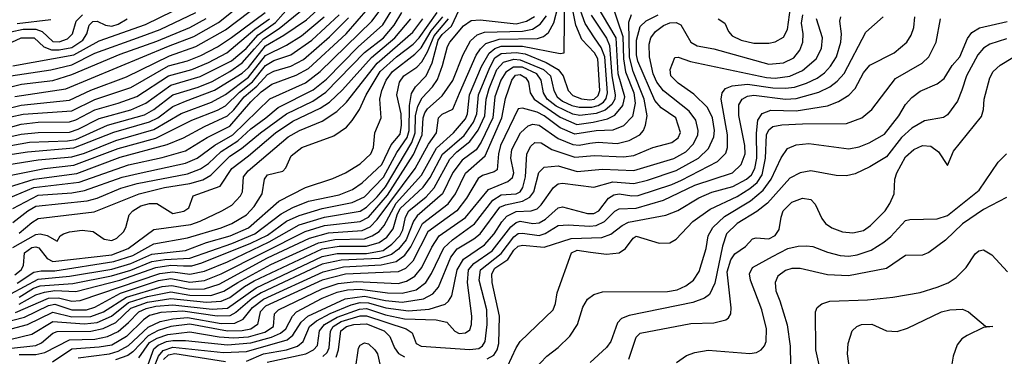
# Model space of a CAD drawing. Extents: x 997026 to 1115308, y 536381 to 619039.
# Tile 168 of 256: x 1026718 to 1031394, y 560304 to 561901. Entities that reach past the tile are written whole.
import ezdxf

# ---------------------------------------------------------------- set-up
doc = ezdxf.new("R2010")
doc.units = 0

msp = doc.modelspace()

# ---------------------------------------------------------------- linework, layer by layer
at = {"layer": '0CON20XD'}
for points in [[(1026625, 560372.6), (1026775, 560409.7), (1026875, 560469.4), (1027025, 560458.4), (1027085, 560465.1), (1027153.1, 560495), (1027235, 560558.9), (1027325, 560588.3), (1027435, 560609.5), (1027525, 560593.6), (1027625, 560593.2), (1027687, 560613), (1027753.6, 560655), (1027910.7, 560739.3), (1028136.8, 560843.2), (1028215, 560858), (1028355, 560862), (1028391.7, 560875), (1028425, 560897), (1028448.7, 560925), (1028505, 561030.2), (1028626, 561164), (1028697.9, 561292.1), (1028778.7, 561365), (1028835, 561431.3), (1028844.4, 561455), (1028854, 561545), (1028911.4, 561678.6), (1028946.8, 561743.2), (1028975.1, 561764.9), (1029005, 561775.6), (1029105, 561775.9), (1029285, 561740.6), (1029303.3, 561745), (1029306.3, 562065)], [(1026695, 561536.4), (1026936.3, 561573.7), (1027425, 561775.1), (1027545, 561822.4), (1027661.4, 561888.6), (1027865, 562051.7)], [(1026496.9, 561273.1), (1026765, 561319.9), (1026945, 561326.3), (1026985, 561333.7), (1027135, 561400.6), (1027310, 561450), (1027355, 561475.4), (1027445, 561544.3), (1027565, 561580.7), (1027631.4, 561608.6), (1027716, 561655), (1027775, 561696.4), (1027832.5, 561762.5), (1027875, 561810.6), (1027950.3, 561859.7), (1028155, 562026.8)], [(1026494.9, 561235.1), (1026755.3, 561274.7), (1026975, 561292.8), (1027165, 561367.7), (1027335, 561416), (1027373.6, 561436.4), (1027445, 561490.1), (1027505.5, 561515.5), (1027643.6, 561566.4), (1027775, 561647.2), (1027805, 561675.1), (1027885, 561776.7), (1027972.7, 561827.3), (1028079.3, 561900.7), (1028165, 561978.3)], [(1026518.4, 561311.6), (1026725, 561358.5), (1026805, 561366.7), (1026955, 561368.5), (1026995, 561381.3), (1027095, 561432.5), (1027245, 561473), (1027316.1, 561505), (1027435, 561590.9), (1027575, 561632), (1027723, 561707), (1027793.8, 561765), (1027850.9, 561829.1), (1027932.2, 561887.8), (1028005, 561971)], [(1026604.8, 560415.2), (1026755, 560454.5), (1026875, 560514.1), (1026965, 560491.4), (1027055, 560492.6), (1027115, 560514.5), (1027225.6, 560584.4), (1027395, 560635.4), (1027440.8, 560640.8), (1027525, 560622.2), (1027595.7, 560624.3), (1027665, 560646.2), (1027895, 560771.5), (1028093.7, 560865), (1028185, 560889.6), (1028345, 560900.8), (1028381.8, 560918.2), (1028416, 560954), (1028595.9, 561195), (1028658.8, 561311.2), (1028697.7, 561365), (1028706.9, 561435), (1028725, 561453.1), (1028775, 561476.4), (1028807.3, 561552.7), (1028886.2, 561733.8), (1028906.3, 561763.7), (1028932.2, 561787.8), (1028995, 561809.5), (1029177.6, 561812.4), (1029205, 561821.2), (1029228.8, 561841.2), (1029253.9, 561886.1), (1029274.5, 561965.5)], [(1026625, 561470), (1026724, 561496), (1026955, 561519), (1027055, 561566.5), (1027225, 561630.4), (1027429.6, 561729.6), (1027555, 561773.8), (1027695, 561853.7), (1027865, 561982.3)], [(1026665, 560340.5), (1026795, 560355.1), (1026821.3, 560368.7), (1026875, 560413.3), (1026895, 560421.3), (1027055, 560424.1), (1027114.3, 560435.7), (1027175, 560464.9), (1027245, 560531.9), (1027325, 560561.7), (1027435, 560578.7), (1027605, 560560.4), (1027675, 560566.1), (1027715, 560582.6), (1027784.8, 560635.2), (1027831.6, 560661.6), (1028155, 560814.4), (1028235, 560826.1), (1028365, 560826.2), (1028425.1, 560844.9), (1028460.7, 560869.3), (1028491.2, 560908.8), (1028509.8, 560975), (1028525, 561006), (1028633.5, 561106.5), (1028666.8, 561153.2), (1028726, 561264), (1028828, 561352), (1028873.1, 561415), (1028888.2, 561455), (1028897.2, 561545), (1028950, 561675), (1028975, 561720.4), (1029005, 561740.3), (1029075, 561746.5), (1029118.9, 561738.9), (1029218.7, 561698.7), (1029274.4, 561664.4), (1029298.4, 561635), (1029322, 561565), (1029345, 561541.8), (1029386.1, 561526.1), (1029425, 561520.9), (1029446.6, 561525), (1029465, 561541.7), (1029472.3, 561565), (1029462.9, 561715), (1029447.4, 561745), (1029388.2, 561808.2), (1029358.4, 561875), (1029334.7, 561994.7)], [(1026685, 561682.9), (1026975, 561734.1), (1027095, 561800.7), (1027315, 561878.3), (1027513.1, 561975)], [(1026715, 560312.7), (1026795, 560313.3), (1026837.5, 560322.5), (1026955, 560381.9), (1027075, 560385.7), (1027135, 560397.4), (1027185, 560421.7), (1027233.8, 560463.8), (1027282.8, 560515), (1027318.5, 560531.5), (1027365, 560541.6), (1027445, 560548), (1027632.3, 560527.7), (1027705, 560533), (1027840.4, 560629.6), (1028155, 560777.7), (1028225, 560791.8), (1028365, 560791.8), (1028443.4, 560806.6), (1028485, 560836.4), (1028523.4, 560875), (1028537.1, 560905), (1028549.8, 560965), (1028566.3, 560995), (1028648.4, 561061.6), (1028686.5, 561103.5), (1028761, 561239), (1028794.5, 561275), (1028856.3, 561323.7), (1028895, 561377.9), (1028926.9, 561445), (1028933.2, 561525), (1028947, 561575), (1028984.5, 561665.5), (1029015, 561699.9), (1029065, 561713.5), (1029095, 561711.8), (1029205.4, 561665.4), (1029239, 561635), (1029253.8, 561565), (1029270.8, 561535), (1029296.1, 561515), (1029339.8, 561495), (1029375, 561486), (1029435, 561485.9), (1029465.9, 561494.1), (1029490.1, 561509.9), (1029503, 561527), (1029509.5, 561555), (1029496.2, 561725), (1029479.8, 561769.8), (1029447.8, 561815), (1029403.6, 561883.6), (1029366.9, 561985)], [(1026995, 560296.8), (1027145, 560315.6), (1027185, 560327.9), (1027235, 560355.1), (1027328.1, 560441.9), (1027385, 560469.8), (1027445, 560482.1), (1027515, 560487.4), (1027675, 560460.4), (1027738.8, 560461.2), (1027779.8, 560480.2), (1027824.1, 560535), (1027875, 560575.6), (1028159, 560705), (1028255, 560728.1), (1028435, 560737.5), (1028505.9, 560754.1), (1028546.5, 560783.5), (1028575.8, 560824.2), (1028631, 560935), (1028752, 561028), (1028786.8, 561075), (1028835, 561173.4), (1028927.7, 561255), (1029007.4, 561435), (1029025, 561527.8), (1029054.6, 561615), (1029072.4, 561637.6), (1029095, 561640.8), (1029121.9, 561625), (1029133.6, 561605), (1029142.9, 561555), (1029161.7, 561525), (1029285, 561438.8), (1029363.5, 561403.5), (1029441.1, 561415), (1029509.1, 561430.9), (1029545, 561448.8), (1029582.4, 561495), (1029592.4, 561535), (1029560.1, 561645), (1029550.5, 561815), (1029455.4, 561975)], [(1029529.3, 561975), (1029582.4, 561822.4), (1029585.3, 561715.3), (1029594.6, 561654.6), (1029635, 561554.6), (1029641.6, 561505), (1029627.8, 561442.2), (1029585, 561398.1), (1029535, 561377.7), (1029455, 561373.7), (1029355, 561358.7), (1029285, 561387.8), (1029209.1, 561445), (1029175, 561463.3), (1029105, 561481.4), (1029085, 561477.8), (1029001.6, 561305), (1028991.7, 561265), (1028985, 561189.4), (1028971.1, 561178.9), (1028915, 561162.2), (1028895, 561148.4), (1028839.8, 561055), (1028794.1, 560995), (1028656.6, 560895), (1028584.4, 560755.6), (1028549.4, 560720.6), (1028515, 560705.4), (1028265.7, 560694.3), (1028155, 560664.9), (1027885, 560542.2), (1027859.7, 560515), (1027847.5, 560455), (1027815, 560432.7), (1027775, 560425.1), (1027705, 560423.8), (1027525, 560456.3), (1027435, 560445.4), (1027375, 560426.5), (1027328.3, 560401.7), (1027255, 560325.1), (1027231.7, 560308.3), (1027173, 560287)], [(1030035.7, 561905), (1030066.9, 561885), (1030084.4, 561845), (1030101.4, 561825), (1030144, 561805), (1030205, 561790.8), (1030275, 561790.3), (1030305, 561796), (1030345, 561819.1), (1030364.8, 561855.2), (1030382.9, 561995)], [(1026585, 560450.3), (1026740.6, 560489.4), (1026855.1, 560544.9), (1026885, 560550.8), (1026965, 560524.7), (1027035, 560525.3), (1027075, 560537.9), (1027196.5, 560603.5), (1027377, 560663), (1027435, 560673.1), (1027525, 560655.7), (1027595.6, 560664.4), (1027675, 560695.8), (1028073, 560897), (1028165, 560924.5), (1028335, 560943.7), (1028373.6, 560965), (1028465, 561069.5), (1028588.4, 561261.6), (1028629.1, 561355), (1028633.6, 561435), (1028641.3, 561458.7), (1028655, 561478), (1028725, 561539.5), (1028775, 561612.2), (1028823.6, 561736.4), (1028859.1, 561800.9), (1028890.8, 561829.2), (1028925, 561842.6), (1029105, 561846.9), (1029152.9, 561857.1), (1029190.4, 561879.6), (1029219.7, 561920.3)], [(1026585, 561201.4), (1026805, 561235.8), (1026965, 561250.5), (1027025, 561268.2), (1027175, 561328.9), (1027355, 561380.9), (1027484.4, 561455.6), (1027629.4, 561510.6), (1027695, 561546.1), (1027805, 561629.1), (1027885, 561731.5), (1027985, 561780.7), (1028055.6, 561825), (1028163.2, 561915)], [(1026645, 561158.1), (1026835, 561194.9), (1026975, 561210.4), (1027185, 561290), (1027365, 561338.9), (1027534.9, 561425.1), (1027657.2, 561472.8), (1027695, 561493.2), (1027761.7, 561558.3), (1027822.8, 561607.2), (1027885, 561684.4), (1027925, 561707.1), (1028005, 561735.1), (1028105.2, 561804.8), (1028235, 561925.2)], [(1026665, 561054.1), (1026785, 561104.9), (1026999.4, 561130.6), (1027235, 561213.1), (1027395, 561247.2), (1027505, 561279.2), (1027608.2, 561341.8), (1027715, 561395.7), (1027815, 561512.2), (1027865, 561559.1), (1027915, 561596.1), (1028031.2, 561638.8), (1028089.5, 561670.5), (1028268.8, 561835), (1028372, 561955)], [(1026665, 561107.3), (1026786.1, 561143.9), (1026989, 561171), (1027195, 561249.2), (1027418.7, 561308.7), (1027495, 561340.2), (1027595, 561394.6), (1027705, 561444.9), (1027735, 561473.1), (1027783.8, 561535), (1027843.4, 561586.6), (1027895, 561642), (1027925, 561657.1), (1028005, 561680.7), (1028065, 561713.3), (1028189.4, 561820.6), (1028279.7, 561910.3)], [(1026675, 561440.1), (1026735, 561453.5), (1026965, 561468.7), (1027075, 561522.6), (1027245, 561579.4), (1027425, 561682.2), (1027515, 561706.6), (1027578.5, 561731.5), (1027657.2, 561772.8), (1027723, 561817), (1027883.6, 561935)], [(1026675, 561634.4), (1026865, 561664.3), (1026965, 561687.3), (1027075, 561743), (1027295, 561822.1), (1027384.4, 561855.6), (1027553.7, 561935)], [(1026675, 561844.5), (1026735, 561856.2), (1026795, 561856.8), (1026824.8, 561844.8), (1026875, 561797.8), (1026905, 561796.4), (1026945, 561810.4), (1026968, 561835), (1026985.2, 561895), (1027016.6, 561925)], [(1026675, 560601.1), (1026805, 560669.9), (1026955, 560683.8), (1027155, 560717.4), (1027245, 560744.9), (1027345, 560788.2), (1027505, 560805.6), (1027605.6, 560844.4), (1027716.6, 560875), (1027805, 560913), (1027949, 561041), (1028074.5, 561104.5), (1028205, 561148.1), (1028264.8, 561175.2), (1028335, 561217.1), (1028385.3, 561265), (1028398.2, 561295), (1028404, 561365), (1028434.7, 561435), (1028427.9, 561525), (1028437.1, 561565), (1028458.3, 561615), (1028488.6, 561655), (1028595, 561737.4), (1028625, 561768), (1028671.5, 561848.5), (1028727.6, 561915)], [(1026685, 561006), (1026805, 561068.8), (1026965, 561080.6), (1027025, 561091.1), (1027205, 561154.1), (1027295, 561175.4), (1027505, 561220.8), (1027560.8, 561245), (1027644.3, 561305.8), (1027729.9, 561355), (1027905, 561526.6), (1028075, 561601.9), (1028145.1, 561654.9), (1028389.7, 561895), (1028425, 561940)], [(1026685, 560938.3), (1026756.9, 560995), (1026795, 561016.2), (1027037.8, 561042.2), (1027085, 561054.6), (1027198.5, 561101.5), (1027275, 561123.4), (1027515, 561170.5), (1027576, 561194), (1027615, 561219.8), (1027675, 561275.4), (1027753.2, 561326.8), (1027815, 561383.5), (1027887.3, 561435), (1027944.7, 561485.3), (1028111.4, 561568.6), (1028175, 561619.4), (1028325, 561773.1), (1028442.3, 561877.7), (1028480.6, 561939.4)], [(1026698.3, 560511.7), (1026855, 560579.7), (1026902, 560582), (1026965, 560566.2), (1027005, 560568.1), (1027383, 560697), (1027445, 560705.4), (1027525, 560693.8), (1027595, 560708), (1027705, 560752), (1027902.5, 560847.5), (1028045, 560928.1), (1028165, 560964.7), (1028335, 560992.3), (1028365, 561011.2), (1028415, 561061.4), (1028455, 561108.3), (1028580.7, 561319.3), (1028595.7, 561365), (1028598.2, 561445), (1028608.9, 561491.1), (1028630, 561530), (1028677.9, 561582.1), (1028701.6, 561618.4), (1028726.5, 561683.5), (1028749.2, 561775), (1028760.8, 561795), (1028825, 561872.1), (1028862.7, 561897.3), (1028905, 561900.5), (1029075, 561881.8), (1029125, 561894.4), (1029163.1, 561916.9)], [(1026705, 560651.9), (1026785, 560702.8), (1026820, 560710), (1026885, 560709.6), (1027165, 560753.4), (1027255, 560782), (1027355, 560837), (1027515, 560867), (1027675, 560913.9), (1027725, 560934.5), (1027794.4, 560975.6), (1027831.1, 561015), (1027869.3, 561075), (1027880, 561145), (1027894.4, 561165), (1027967.6, 561182.4), (1027982, 561198), (1028006.4, 561255), (1028057.3, 561295), (1028210, 561350), (1028269.1, 561390.9), (1028297.4, 561422.6), (1028332.3, 561475), (1028363.1, 561545), (1028430.1, 561655), (1028506.9, 561725), (1028586.7, 561785), (1028615, 561815.2), (1028699.9, 561935)], [(1026715, 560552), (1026795, 560595.8), (1026835, 560608.7), (1026885, 560616.5), (1026985, 560611.9), (1027194, 560666), (1027365, 560725.6), (1027435, 560736), (1027495, 560732.8), (1027535, 560733.8), (1027582.7, 560747.3), (1027815, 560840.3), (1027895, 560879.7), (1027985.4, 560944.6), (1028045, 560971.7), (1028154.3, 561005.7), (1028296.4, 561033.6), (1028355, 561060.6), (1028445, 561153.9), (1028508.5, 561271.5), (1028558, 561342), (1028567, 561375), (1028569, 561495), (1028579, 561551), (1028597.3, 561582.7), (1028649, 561635), (1028676.6, 561696.6), (1028705.6, 561805), (1028725, 561831.7), (1028768.7, 561871.3), (1028805, 561948.9)], [(1026715, 560888.5), (1026775, 560939.8), (1026805, 560957.3), (1027070.7, 560989.3), (1027285.1, 561074.9), (1027405, 561105.3), (1027525, 561124.2), (1027587.8, 561142.2), (1027625.6, 561164.4), (1027715, 561253.7), (1027770.5, 561289.5), (1027860.7, 561365), (1027985, 561455.4), (1028110.2, 561515), (1028172.1, 561557.9), (1028354.9, 561745.1), (1028445, 561815.1), (1028496.5, 561875), (1028532.6, 561935)], [(1029432.3, 561922.3), (1029504.6, 561814.6), (1029518.9, 561778.9), (1029529.3, 561635), (1029546.3, 561545), (1029543.8, 561525), (1029530.5, 561499.5), (1029497.7, 561472.3), (1029455, 561456.6), (1029377.4, 561447.4), (1029345, 561453), (1029265, 561491.6), (1029223.5, 561525), (1029205.9, 561555), (1029195.1, 561615.1), (1029173.2, 561645), (1029105, 561675.9), (1029063.7, 561676.3), (1029026.9, 561653.1), (1029002.2, 561615), (1028974.3, 561535), (1028964.5, 561435), (1028909.6, 561320.4), (1028885, 561284.5), (1028819.8, 561235), (1028775, 561176.1), (1028725.6, 561074.4), (1028605, 560971.4), (1028588.5, 560945), (1028553.7, 560856.3), (1028517.6, 560812.4), (1028483.1, 560786.9), (1028425, 560767.7), (1028245, 560760.2), (1028155, 560740.5), (1027864.1, 560605.9), (1027821.5, 560578.5), (1027745, 560511.3), (1027715, 560496.1), (1027655, 560494.1), (1027492.5, 560517.5), (1027388.5, 560511.5), (1027335, 560498), (1027305, 560477), (1027225, 560397.7), (1027155, 560357.3), (1027095, 560346.9), (1026965, 560337.3), (1026873.3, 560276.7)], [(1027283.9, 560296.1), (1027335, 560369.3), (1027369.9, 560390.1), (1027422, 560408), (1027525, 560420.6), (1027665.7, 560395.7), (1027735, 560391.5), (1027805, 560396.5), (1027881.7, 560418.3), (1027923.3, 560445), (1027928.6, 560505), (1027946.4, 560525), (1028155, 560624.7), (1028230, 560650), (1028315, 560659.8), (1028515, 560650.3), (1028555, 560660.6), (1028594.9, 560685.1), (1028628.4, 560725), (1028675, 560821.6), (1028710.6, 560875), (1028835, 560963.1), (1028944.3, 561095), (1029036, 561134), (1029057.8, 561152.2), (1029064.8, 561175), (1029050.6, 561245), (1029054.6, 561285), (1029096.2, 561363.8), (1029132.2, 561397.8), (1029155, 561405.9), (1029185, 561401), (1029275, 561337.9), (1029345, 561309.2), (1029375, 561306.4), (1029425.5, 561315.5), (1029465, 561319.7), (1029555, 561313.8), (1029611.9, 561328.1), (1029662.8, 561355), (1029679.7, 561375), (1029689.5, 561400.5), (1029697.2, 561445), (1029683.9, 561525), (1029631.4, 561655), (1029613.7, 561723.7), (1029610.2, 561889.8), (1029623.4, 561926.6)], [(1027327.2, 560265), (1027355, 560339.7), (1027375, 560356.9), (1027415, 560373.6), (1027445, 560379.6), (1027505, 560378.9), (1027705, 560359.2), (1027815, 560368), (1027913.2, 560395), (1027956.8, 560413.2), (1027981.9, 560435), (1028013.3, 560495), (1028032.5, 560515), (1028155, 560579.5), (1028225, 560608.5), (1028275, 560619.7), (1028335, 560622.5), (1028465, 560604.7), (1028535, 560603.1), (1028600.2, 560619.8), (1028646.5, 560653.5), (1028673.7, 560696.3), (1028731.9, 560818.1), (1028772.6, 560857.4), (1028877.3, 560932.7), (1028965.2, 561044.8), (1029005, 561069.9), (1029075, 561074.4), (1029095.2, 561085), (1029107, 561105), (1029120.1, 561155), (1029125.7, 561265), (1029145, 561301.1), (1029165, 561319.1), (1029195, 561316.8), (1029245.7, 561285.7), (1029355, 561248.9), (1029447.7, 561257.7), (1029585, 561250.3), (1029635, 561256.8), (1029725, 561295.7), (1029815, 561319.2), (1029845, 561340.9), (1029856.1, 561366.1), (1029833.4, 561435), (1029763.8, 561483.8), (1029735, 561518.1), (1029654.2, 561705), (1029647.1, 561735), (1029647.6, 561805), (1029665, 561870), (1029693.2, 561896.8), (1029750.7, 561925)], [(1027354, 560245), (1027376.5, 560305), (1027398.8, 560331.2), (1027445, 560347.6), (1027685, 560322.7), (1027795, 560327.5), (1027987.8, 560382.2), (1028015.4, 560404.6), (1028054.6, 560465.4), (1028085.7, 560494.3), (1028262.8, 560577.2), (1028355, 560589.7), (1028455, 560568.9), (1028535, 560561.1), (1028635, 560576.3), (1028679.2, 560600.8), (1028707.5, 560632.5), (1028765.9, 560774.1), (1028795.5, 560814.5), (1028875, 560861.3), (1028905, 560885.6), (1028998.1, 561011.9), (1029025, 561023.6), (1029105, 561039.8), (1029141.1, 561058.9), (1029159.8, 561085), (1029184, 561176), (1029209, 561201), (1029275, 561207.6), (1029365, 561181.8), (1029485, 561192.1), (1029635, 561185.8), (1029825, 561242.8), (1029880.8, 561275), (1029917.2, 561312.8), (1029939.2, 561355), (1029940.4, 561375), (1029928.3, 561425), (1029897.9, 561467.9), (1029775, 561563.9), (1029744.2, 561605), (1029725.8, 561645), (1029709, 561725), (1029707.4, 561785), (1029715.2, 561815), (1029737.3, 561845), (1029775, 561873.7), (1029805, 561887.2), (1029835, 561887.9), (1029857, 561877), (1029905, 561795.3), (1029935, 561778), (1030015, 561763.4), (1030275, 561690.8), (1030345, 561696.4), (1030395, 561720.5), (1030422.8, 561757.2), (1030437.4, 561795), (1030439.5, 561835), (1030431, 561885), (1030436.4, 561925)], [(1027893.1, 560276.9), (1028076.6, 560315), (1028113.9, 560335), (1028132, 560355), (1028142.2, 560425), (1028165.2, 560454.8), (1028225, 560489.3), (1028331.9, 560528.1), (1028365, 560530.5), (1028455, 560500.2), (1028545, 560482.2), (1028695, 560477.3), (1028746.3, 560466.3), (1028785, 560423.7), (1028805, 560412.3), (1028834.4, 560415.6), (1028855, 560430.4), (1028864.2, 560455), (1028864.8, 560495), (1028844.3, 560655), (1028849.9, 560715), (1028875, 560744.9), (1028961.5, 560805), (1029050.8, 560919.2), (1029075, 560939.7), (1029095, 560944.6), (1029155, 560934.9), (1029185, 560938.2), (1029214.8, 560955), (1029275, 561007.9), (1029295, 561014.1), (1029415, 560981.9), (1029445, 560981.5), (1029468.1, 560995), (1029514.9, 561055.1), (1029539.4, 561070.6), (1029565, 561075.2), (1029625, 561064.9), (1029655, 561067.7), (1029815, 561119.9), (1029860.3, 561140.3), (1030031.6, 561228.4), (1030071.4, 561268.6), (1030079.1, 561295), (1030080, 561355), (1030049.4, 561525), (1030054.8, 561555), (1030070.4, 561575), (1030102.2, 561587.8), (1030174.6, 561595.4), (1030295, 561578.8), (1030355, 561576.1), (1030398.3, 561581.7), (1030455, 561599.8), (1030505, 561624.1), (1030540.5, 561649.5), (1030569.3, 561680.7), (1030597.1, 561725), (1030617.7, 561795), (1030621.1, 561835), (1030612.8, 561895), (1030617.5, 561915)], [(1028157, 560302.9), (1028177.4, 560322.6), (1028187.8, 560345), (1028193.7, 560423.7), (1028206.6, 560445), (1028245, 560468.4), (1028335, 560495.3), (1028365, 560496.4), (1028552.9, 560435), (1028581.1, 560415), (1028600.6, 560365), (1028625, 560352.9), (1028855, 560336.1), (1028898.6, 560341.4), (1028916.3, 560353.7), (1028928, 560375), (1028938.5, 560455), (1028936.2, 560525), (1028899.4, 560665), (1028906, 560715), (1029005, 560792.6), (1029065, 560871.7), (1029085, 560886.9), (1029105, 560889), (1029185, 560877.2), (1029213.2, 560886.8), (1029275, 560925.2), (1029322.3, 560927.7), (1029425, 560921), (1029455.8, 560924.2), (1029495, 560943.4), (1029545, 560993), (1029565, 561004), (1029645, 561006.7), (1029775.1, 561044.9), (1029925, 561115.7), (1030102.9, 561175), (1030143.8, 561215), (1030163.2, 561265), (1030162, 561305), (1030132.6, 561447.4), (1030133.3, 561496.7), (1030149.6, 561525), (1030175, 561538), (1030205, 561543.1), (1030355, 561524.3), (1030405, 561527.1), (1030512.5, 561557.5), (1030565, 561583.5), (1030599.9, 561610.1), (1030633.4, 561646.5), (1030737.1, 561842.9), (1030818.1, 561915)], [(1028938.7, 560291.3), (1028969.8, 560310.2), (1028985.7, 560334.3), (1028993.4, 560365), (1028997.3, 560495), (1028961.3, 560655), (1028960, 560695), (1028975, 560722.9), (1029036.1, 560763.9), (1029065, 560807.8), (1029085, 560826.7), (1029105, 560831), (1029208.4, 560821.6), (1029336.7, 560863.3), (1029482.8, 560867.2), (1029526, 560884), (1029578.7, 560925), (1029609.8, 560940.2), (1029786.8, 560973.2), (1029844, 560996), (1029943.5, 561056.5), (1030005, 561082.8), (1030105, 561110), (1030169.3, 561145), (1030193.7, 561165), (1030209, 561195), (1030218.8, 561245), (1030216.9, 561363.1), (1030222.7, 561425), (1030243.3, 561456.7), (1030285, 561471.8), (1030405, 561469.6), (1030555, 561493.1), (1030606.9, 561513.1), (1030656.3, 561543.7), (1030685, 561575.4), (1030725, 561649.6), (1030755, 561685.4), (1030871.4, 561745), (1030930.9, 561795), (1030951.7, 561828.3), (1030963.9, 561865), (1030969.4, 561915)], [(1026505, 561344.6), (1026725.1, 561405.1), (1026805, 561414.6), (1026955, 561416.6), (1026985, 561426.1), (1027075, 561473), (1027185, 561505.6), (1027273.3, 561536.7), (1027425, 561635.8), (1027535, 561664.4), (1027615, 561697.6), (1027701.9, 561745), (1027834.1, 561855.9), (1027904.6, 561905)], [(1026675, 561582.2), (1026725.8, 561595), (1026875, 561613.3), (1026965, 561640.8), (1027195, 561737.9), (1027369.8, 561799.8), (1027525, 561865.1), (1027603.2, 561906.8)], [(1026679.7, 561795), (1026725.1, 561814.9), (1026786, 561815), (1026832.7, 561772.7), (1026868.2, 561758.2), (1026905, 561758.1), (1026965, 561769.9), (1027018.1, 561805), (1027036.7, 561835), (1027047.9, 561875), (1027065, 561892.9), (1027085, 561894.2), (1027125.1, 561875.1), (1027155, 561870.4), (1027185, 561879.6), (1027228.1, 561905)], [(1026685, 560819.7), (1026795, 560881.7), (1026815, 560884.5), (1026848, 560878), (1026895, 560850), (1026910, 560875), (1026926, 560885), (1026955, 560895.3), (1027015, 560902.4), (1027066.2, 560896.2), (1027119.2, 560859.2), (1027155, 560853.8), (1027178.5, 560865), (1027210.4, 560895), (1027221.8, 560915), (1027237.3, 560975), (1027254.6, 560995), (1027292.5, 561017.5), (1027335, 561029.7), (1027368.8, 561028.8), (1027445, 560982.5), (1027496.6, 560993.4), (1027520.7, 561009.3), (1027541.9, 561065), (1027669.1, 561110.9), (1027725.2, 561195), (1027805, 561255.2), (1027932.2, 561365), (1028015, 561419.3), (1028145, 561480.9), (1028189.7, 561510.3), (1028251.5, 561568.5), (1028388.1, 561721.9), (1028499.2, 561815), (1028575.8, 561905)], [(1026695, 560691.3), (1026725.2, 560715), (1026735.2, 560735), (1026741.2, 560795), (1026775, 560820.6), (1026795, 560823.6), (1026808.6, 560818.6), (1026848.7, 560768.7), (1026875, 560754.6), (1027155, 560785.9), (1027233.6, 560815), (1027355, 560905.3), (1027530.5, 560929.5), (1027575.4, 560945), (1027677.5, 560995), (1027725, 561020.5), (1027767.1, 561065), (1027775.7, 561085), (1027781.1, 561155), (1027803.4, 561185), (1027992.5, 561345), (1028046.8, 561375), (1028155, 561420.2), (1028224.4, 561465.6), (1028269.7, 561510.3), (1028415.5, 561694.5), (1028585, 561842.2), (1028632.8, 561905)], [(1026705, 561883.2), (1026865, 561901.7)], [(1026715, 560585.1), (1026783.1, 560626.9), (1026815, 560638.5), (1026970.6, 560649.4), (1027154.3, 560685.7), (1027245, 560713), (1027345, 560753.9), (1027406.6, 560763.4), (1027525, 560769.5), (1027725, 560839.2), (1027835.2, 560885), (1027960.3, 560979.7), (1028015, 561011), (1028089.9, 561040.1), (1028235, 561070.6), (1028297.7, 561095), (1028345, 561127.5), (1028437.4, 561215), (1028482, 561308), (1028525, 561358.8), (1028530.6, 561400.6), (1028529.3, 561455), (1028508.8, 561545), (1028521.2, 561605), (1028542.3, 561635), (1028604, 561676), (1028628.1, 561701.9), (1028655, 561748.4), (1028686.4, 561825), (1028754.3, 561905)], [(1027795, 560281.4), (1027875, 560316.1), (1027985.1, 560334.9), (1028037.6, 560352.4), (1028064.8, 560375), (1028094, 560445), (1028127.3, 560472.7), (1028192.7, 560507.3), (1028291.7, 560548.3), (1028335, 560559.3), (1028375, 560558.1), (1028456, 560534), (1028565, 560520.6), (1028662.7, 560527.3), (1028738.3, 560551.7), (1028754.8, 560565.2), (1028769.6, 560590.4), (1028795.1, 560715), (1028825.5, 560764.5), (1028925, 560832.7), (1028971.1, 560885), (1029007.2, 560942.8), (1029031.1, 560968.9), (1029075, 560991.4), (1029146.2, 560995), (1029175.6, 561004.4), (1029195, 561022.4), (1029252.4, 561105), (1029275, 561123.1), (1029295, 561125.2), (1029445, 561106.1), (1029535, 561132), (1029635, 561123.4), (1029699.3, 561140.7), (1029835, 561185.1), (1029942.1, 561245), (1029989.9, 561290.1), (1030014.8, 561345), (1030017, 561375), (1030007.7, 561435), (1029985, 561484.7), (1029918.8, 561548.8), (1029845, 561600), (1029810.9, 561635), (1029806.8, 561665), (1029828.6, 561721.4), (1029845, 561724.3), (1029902.9, 561702.9), (1030265, 561626.4), (1030305.8, 561624.2), (1030375, 561633.6), (1030435, 561659.8), (1030500.3, 561715), (1030525.3, 561765), (1030530.7, 561815), (1030501.9, 561905)], [(1029034.8, 560255), (1029075, 560344.5), (1029095, 560374.6), (1029251.9, 560525), (1029263.1, 560555), (1029270.6, 560605), (1029339.1, 560795), (1029365, 560808.4), (1029428.1, 560798.1), (1029505, 560788), (1029564.8, 560795.2), (1029594.8, 560815.2), (1029632.1, 560865), (1029645, 560873.6), (1029755, 560841.5), (1029805, 560843.3), (1029835, 560860.5), (1029915.5, 560944.5), (1029997.8, 561002.2), (1030125, 561062.1), (1030185, 561099.9), (1030220.5, 561129.5), (1030244.6, 561165.4), (1030260.3, 561245), (1030265.2, 561355), (1030275, 561378.1), (1030295, 561393.9), (1030338.1, 561401.9), (1030435, 561406.7), (1030645, 561409.3), (1030717.1, 561435), (1030764.5, 561475), (1030877.8, 561622.2), (1031004.5, 561695), (1031035.3, 561725), (1031071.2, 561795), (1031091.3, 561905)], [(1029101.3, 560178.7), (1029221.1, 560305), (1029275, 560346.5), (1029330.1, 560399.9), (1029367.5, 560455), (1029392.5, 560537.5), (1029415.1, 560574.9), (1029445, 560598), (1029485, 560609.3), (1029795, 560611.6), (1029840.5, 560619.5), (1029882.1, 560637.9), (1029917.7, 560665), (1029945, 560707.1), (1029977.3, 560815), (1029987.6, 560875), (1030010.5, 560915), (1030065, 560967.5), (1030188, 561042), (1030248.3, 561091.7), (1030286.5, 561145), (1030333.7, 561246.3), (1030365, 561290.9), (1030405, 561308), (1030465, 561314.2), (1030655, 561288.2), (1030705, 561298.6), (1030752.8, 561317.2), (1030825, 561357.5), (1030892.5, 561445), (1030925, 561498.9), (1030955, 561532.1), (1030995, 561561.8), (1031075, 561597.9), (1031107.9, 561622.1), (1031146.2, 561683.8), (1031182.5, 561725), (1031218.5, 561811.5), (1031239.3, 561840.7), (1031276.8, 561863.2), (1031406.9, 561893.1)], [(1031405, 561811.1), (1031324.8, 561785.2), (1031295, 561767.1), (1031268.8, 561735), (1031215.2, 561635), (1031192.3, 561567.7), (1031172.4, 561515), (1031125, 561449.6), (1031105, 561437.1), (1031015, 561421.2), (1030955, 561386.8), (1030905, 561342.1), (1030835, 561251.4), (1030755, 561203.4), (1030685, 561169.6), (1030645, 561160), (1030595, 561161.5), (1030475, 561184.7), (1030425, 561175.3), (1030375, 561149.2), (1030269.7, 561030.3), (1030218.7, 560991.3), (1030125.1, 560934.9), (1030075, 560885.9), (1030055, 560826.9), (1030019, 560651), (1029993.4, 560596.6), (1029970.2, 560579.8), (1029915, 560559), (1029612.2, 560497.8), (1029575.9, 560484.1), (1029557.2, 560462.8), (1029525.5, 560375), (1029505, 560345.7), (1029427.1, 560275)], [(1029610.3, 560289.7), (1029645, 560394.2), (1029665, 560414.4), (1029905, 560459.7), (1030015, 560463.1), (1030072.2, 560477.8), (1030083.6, 560486.4), (1030094.5, 560505.5), (1030096.4, 560533.6), (1030077.4, 560705), (1030095, 560761.8), (1030115, 560790), (1030165.4, 560824.6), (1030197.9, 560862.1), (1030215, 560866.7), (1030275, 560861.1), (1030305, 560876.8), (1030324.8, 560905.2), (1030333.5, 560965), (1030344.1, 560995), (1030385, 561036.2), (1030435, 561054.6), (1030475, 561048.5), (1030496.2, 561026.2), (1030527.3, 560957.3), (1030545, 560933.6), (1030575, 560913.8), (1030625, 560894.6), (1030675, 560890), (1030725, 560900.8), (1030758.9, 560925), (1030828.2, 560995), (1030851, 561029), (1030870.6, 561075), (1030874.7, 561145), (1030883.1, 561175), (1030925, 561250.4), (1030963.6, 561285), (1031005, 561303.7), (1031045, 561301.3), (1031082.2, 561275), (1031125, 561210), (1031152.3, 561277.7), (1031285, 561442.5), (1031294.6, 561475), (1031298.5, 561525), (1031325.4, 561625), (1031341.8, 561655), (1031374.8, 561685.2), (1031435, 561722)], [(1029836.9, 560275), (1029885, 560307.1), (1029925, 560321.8), (1029987.3, 560332.7), (1030185, 560316.8), (1030217.7, 560322.3), (1030239.4, 560335), (1030255, 560354.2), (1030262.3, 560375), (1030264.2, 560435), (1030242.2, 560525), (1030189.3, 560665), (1030184, 560696), (1030198.5, 560725), (1030293, 560777), (1030365.4, 560815.4), (1030415, 560826.8), (1030455, 560828.6), (1030485, 560825.3), (1030555, 560797.9), (1030615, 560782.4), (1030655, 560779.8), (1030695, 560785.7), (1030762.5, 560807.5), (1030822.3, 560845), (1030855, 560872.2), (1030925, 560948.5), (1030945, 560953.8), (1031075, 560957.1), (1031125, 560971.9), (1031275, 561091.8), (1031365, 561226), (1031404.4, 561265.6)], [(1031405, 561057.5), (1031295, 561000.3), (1031195, 560932.4), (1031115, 560855.4), (1031035, 560796.7), (1031005, 560784.4), (1030925, 560781.9), (1030835, 560721.1), (1030654.7, 560685.3), (1030555, 560691.1), (1030425, 560720), (1030385, 560720), (1030355, 560711.5), (1030317.8, 560685), (1030305.5, 560655), (1030309.2, 560615), (1030327.5, 560567.5), (1030362.6, 560452.6), (1030377.1, 560352.9), (1030378.2, 560265)], [(1030521.8, 560235), (1030498.2, 560335), (1030496.9, 560515), (1030505.8, 560535), (1030527.6, 560552.4), (1030565, 560566.2), (1030745, 560572.8), (1030865, 560584), (1030995, 560607.3), (1031075, 560632), (1031126.7, 560653.3), (1031165, 560677.3), (1031213.1, 560725), (1031255, 560790), (1031273.3, 560805), (1031295, 560809.2), (1031335, 560786), (1031410, 560705)], [(1030669.5, 560165), (1030648.8, 560315), (1030651.8, 560365), (1030671.9, 560425), (1030694.3, 560445), (1030715.8, 560454.2), (1030765, 560456.9), (1030835, 560424.5), (1030885, 560421.5), (1030935, 560437.5), (1031096.2, 560515), (1031135, 560524.5), (1031195, 560527.5), (1031224.6, 560514.6), (1031305, 560447.5), (1031340, 560445), (1031295, 560440), (1031217.6, 560402.4), (1031192.6, 560387.4), (1031170.8, 560359.2), (1031151.5, 560305), (1031142.4, 560247.6)], [(1028220.5, 560299.5), (1028231.2, 560335), (1028243.6, 560425), (1028269.3, 560445), (1028304.9, 560455.1), (1028365, 560458.2), (1028448.1, 560425), (1028475, 560398), (1028497.2, 560345), (1028516.7, 560316.7), (1028545, 560301.1)], [(1028312.7, 560245), (1028327, 560343), (1028335, 560357.1), (1028355, 560368.5), (1028375, 560363.3), (1028404.3, 560335), (1028417.1, 560315), (1028430.3, 560260.3)], [(1027400.5, 560289.5), (1027425, 560311.5), (1027455, 560317.3), (1027695, 560279.7)]]:
    msp.add_lwpolyline(points, dxfattribs=at)

doc.saveas('drawing.dxf')
